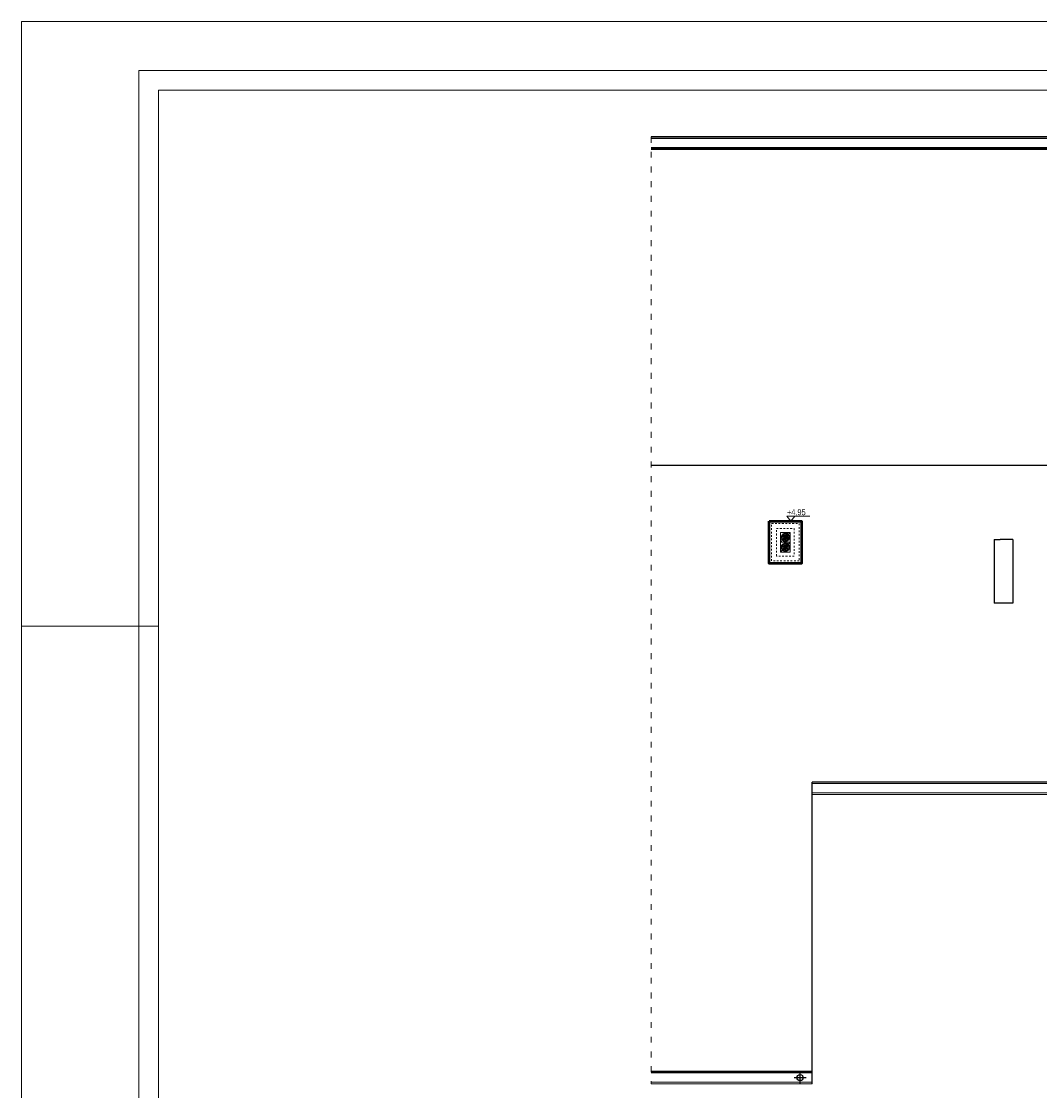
# Model space of a CAD drawing. Header units: millimetres. Extents: x 31175 to 49062, y -18116 to -5516.
# Tile 2 of 147: x 31175 to 33247, y -16090 to -13916. Entities that reach past the tile are written whole.
import ezdxf

# ---------------------------------------------------------------- set-up
doc = ezdxf.new("R2010")
doc.units = ezdxf.units.MM
doc.linetypes.add('3', pattern=[1, 0.5, -0.5])
doc.linetypes.add('ACAD_ISO03W100', pattern=[30, 12, -18])
for name, color, linetype, lineweight in [('A-ciekie', 161, 'Continuous', 9), ('A-opis', 130, 'Continuous', 9), ('A_SCIANA_ISTN', 253, 'Continuous', 25), ('A_SCIANA_PROJ_KONSTRUKCJA', 3, 'Continuous', 50)]:
    doc.layers.add(name, color=color, linetype=linetype, lineweight=lineweight)
doc.layers.add('r-ramka', color=7, linetype='Continuous', lineweight=0, true_color=0x727169)
doc.styles.get("Standard").update_dxf_attribs({"font": 'ARIALN.TTF'})

# ---------------------------------------------------------------- blocks, each defined once
blk = doc.blocks.new('*U658')
at = {"layer": 'A-ciekie'}
blk.add_open_spline([(-1.9, -4), (-0.4, 0.8), (1.4, 6.2), (1.9, 2.1), (1.8, 1.9)], degree=3, knots=[0, 0, 0, 0, 7.892794, 8.923896, 8.923896, 8.923896, 8.923896], dxfattribs=at)
blk = doc.blocks.new('*U659')
at = {"layer": 'A-ciekie', "color": 0, "linetype": 'ByBlock', "lineweight": -2, "transparency": 16777216}
for p, rotation in [((3177.6, -17439.7), 59.99999999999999), ((3179, -17439), 39.99999999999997), ((3180.5, -17438.9), 19.99999999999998), ((3183.3, -17440.2), 339.9999999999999), ((3184.1, -17441.5), 319.9999999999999), ((3175.6, -17443.7), 120), ((3175.8, -17442.1), 99.99999999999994), ((3176.4, -17440.7), 79.99999999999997), ((3176, -17445.2), 139.9999999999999), ((3176.9, -17446.5), 160), ((3178.1, -17447.4), 180), ((3179.6, -17447.8), 199.9999999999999), ((3181.2, -17447.7), 219.9999999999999), ((3182.6, -17447), 239.9999999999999), ((3183.7, -17445.9), 259.9999999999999), ((3184.5, -17443), 299.9999999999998), ((3184.4, -17444.6), 279.9999999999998)]:
    blk.add_blockref('*U658', p, dxfattribs=dict(at, rotation=rotation))
blk.add_blockref('*U658', (3182, -17439.3), dxfattribs=at)
blk = doc.blocks.new('nasada1')
at = {"layer": 'A-ciekie'}
for radius in [7, 0.575]:
    blk.add_circle((3180.1, -17443.3), radius, dxfattribs=at)
blk.add_blockref('*U659', (0, 0), dxfattribs=at)

msp = doc.modelspace()

# ---------------------------------------------------------------- linework, layer by layer
for p, q in [((32784, -16051.3), (32456.4, -16051.3)), ((32747, -16063.8), (32772, -16063.8)), ((32759.5, -16076.3), (32759.5, -16051.3))]:
    msp.add_line(p, q)
msp.add_circle((32759.5, -16063.8), 6.25)
at = {"layer": 'A-ciekie'}
for p, q in [((34331.7, -15465.8), (32784, -15465.8)), ((34331.7, -15484.8), (32784, -15484.8)), ((34331.7, -15487.8), (32784, -15487.8)), ((32784, -16054.3), (32456.4, -16054.3)), ((32456.4, -16073.3), (32784, -16073.3)), ((32456.4, -16076.3), (32784, -16076.3))]:
    msp.add_line(p, q, dxfattribs=at)
for points in [[(32719.5, -14955.1), (32719.5, -14975.1), (32739.5, -14975.1), (32739.5, -14955.1), (32719.5, -14955.1)], [(32739.5, -14955.1), (32719.5, -14975.1)], [(32719.5, -14975.1), (32719.5, -14995.1), (32739.5, -14995.1), (32739.5, -14975.1), (32719.5, -14975.1)], [(32739.5, -14975.1), (32719.5, -14995.1)]]:
    msp.add_lwpolyline(points, dxfattribs=at)
at = {"layer": 'A-ciekie', "linetype": '3', "ltscale": 10}
for points in [[(32719.5, -14955.1), (32719.5, -14975.1), (32739.5, -14975.1), (32739.5, -14955.1), (32719.5, -14955.1)], [(32739.5, -14955.1), (32719.5, -14975.1)], [(32719.5, -14975.1), (32719.5, -14995.1), (32739.5, -14995.1), (32739.5, -14975.1), (32719.5, -14975.1)], [(32739.5, -14975.1), (32719.5, -14995.1)]]:
    msp.add_lwpolyline(points, dxfattribs=at)
at = {"layer": 'A-ciekie'}
for centre in [(32729.5, -14965.1), (32729.5, -14985.1)]:
    msp.add_circle(centre, 7.5, dxfattribs=at)
at = {"layer": 'A-ciekie', "linetype": '3', "ltscale": 10}
for centre in [(32729.5, -14965.1), (32729.5, -14985.1)]:
    msp.add_circle(centre, 7.5, dxfattribs=at)
at = {"layer": 'A-opis', "linetype": 'ACAD_ISO03W100'}
msp.add_lwpolyline([(32456.4, -14150.8), (32456.4, -16076.3)], dxfattribs=at)
at = {"layer": 'A-opis'}
msp.add_lwpolyline([(32779, -14921.9), (32732.7, -14921.9), (32740.8, -14932.1), (32748.9, -14921.9)], dxfattribs=at)
at = {"layer": 'A_SCIANA_ISTN'}
for p, q in [((35233.5, -14150.8), (32456.4, -14150.8)), ((35233.5, -14153.8), (32456.4, -14153.8)), ((35233.5, -14172.8), (32456.4, -14172.8)), ((35233.5, -14175.8), (32456.4, -14175.8)), ((33154.5, -14969.8), (33166.5, -14969.8)), ((33154.5, -14969.8), (33154.5, -15098.8)), ((33192.5, -14969.8), (33166.5, -14969.8)), ((33192.5, -14969.8), (33192.5, -15098.8)), ((33192.5, -15098.8), (33154.5, -15098.8)), ((34266.5, -15462.8), (32784, -15462.8)), ((32784, -16076.3), (32784, -15462.8)), ((32456.4, -16051.3), (32784, -16051.3))]:
    msp.add_line(p, q, dxfattribs=at)
for points in [[(32456.4, -14175.8), (35233.5, -14175.8), (35233.5, -15462.8), (34575.5, -15462.8)], [(34217.5, -14819.3), (34217.5, -14819.3), (32456.4, -14819.3)], [(34276.5, -15462.8), (32784, -15462.8)]]:
    msp.add_lwpolyline(points, dxfattribs=at)
at = {"layer": 'A_SCIANA_PROJ_KONSTRUKCJA'}
msp.add_lwpolyline([(32696.5, -14932.1), (32762.5, -14932.1), (32762.5, -15018.1), (32696.5, -15018.1)], close=True, dxfattribs=at)
at = {"layer": 'A_SCIANA_PROJ_KONSTRUKCJA', "linetype": '3', "lineweight": 9, "ltscale": 7}
for points in [[(32701.5, -14937.1), (32757.5, -14937.1), (32757.5, -15013.1), (32701.5, -15013.1)], [(32711.5, -14947.1), (32747.5, -14947.1), (32747.5, -15003.1), (32711.5, -15003.1)], [(32719.5, -14955.1), (32739.5, -14955.1), (32739.5, -14995.1), (32719.5, -14995.1)]]:
    msp.add_lwpolyline(points, close=True, dxfattribs=at)
at = {"layer": 'r-ramka'}
for points in [[(37115.1, -13915.7), (31175.1, -13915.7), (31175.1, -18115.7), (37115.1, -18115.7), (37115.1, -13915.7)], [(31175.1, -15145.7), (31453.9, -15145.7)]]:
    msp.add_lwpolyline(points, dxfattribs=at)
for points in [[(37015.1, -14015.7), (37015.1, -18015.7), (31413.9, -18015.7), (31413.9, -14015.7)], [(36975.1, -14055.7), (36975.1, -17975.7), (31453.9, -17975.7), (31453.9, -14055.7)]]:
    msp.add_lwpolyline(points, close=True, dxfattribs=at)

# ---------------------------------------------------------------- block references
at = {"layer": 'A-ciekie', "xscale": 1.08, "yscale": 1.08, "zscale": 1.08}
for p in [(29295, 3873.7), (29295, 3853.7)]:
    msp.add_blockref('nasada1', p, dxfattribs=at)

# ---------------------------------------------------------------- texts
at = {"layer": 'A-opis', "insert": (32732.7, -14907.9), "char_height": 12, "attachment_point": 1}
msp.add_mtext_dynamic_manual_height_columns('+4,95', width=20.999, gutter_width=60, heights=[0], dxfattribs=at)

doc.saveas('drawing.dxf')
